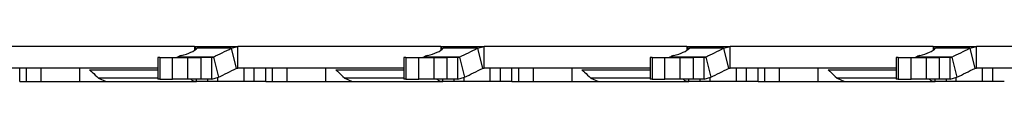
# Model space of a CAD drawing. Header units: inches. Extents: x 0.1 to 87.3, y 0.1 to 33.9.
# Tile 2 of 174: x 10.571 to 16.271, y 10.437 to 10.641. Entities that reach past the tile are written whole.
import ezdxf

# ---------------------------------------------------------------- set-up
doc = ezdxf.new("R2010")
doc.units = ezdxf.units.IN
doc.header["$MEASUREMENT"] = 0

msp = doc.modelspace()

# ---------------------------------------------------------------- linework, layer by layer
at = {"color": 7, "linetype": 'Continuous', "lineweight": 25}
for p, q in [((11.58303, 10.6408), (10.40867, 10.6408)), ((11.58303, 10.6408), (11.58303, 10.61814)), ((11.58303, 10.6408), (11.58819, 10.6408)), ((11.58819, 10.6408), (11.60001, 10.6408)), ((11.58819, 10.6408), (11.58819, 10.62167)), ((11.79526, 10.63), (11.59794, 10.63)), ((11.60001, 10.6408), (11.83367, 10.6408)), ((11.79526, 10.63), (11.83367, 10.6408)), ((11.79526, 10.63), (11.82456, 10.51335)), ((11.83367, 10.51481), (11.83367, 10.6408)), ((13.00803, 10.6408), (11.83367, 10.6408)), ((13.00803, 10.6408), (13.00803, 10.61814)), ((13.00803, 10.6408), (13.01319, 10.6408)), ((13.01319, 10.6408), (13.02501, 10.6408)), ((13.01319, 10.6408), (13.01319, 10.62167)), ((13.22026, 10.63), (13.02294, 10.63)), ((13.02501, 10.6408), (13.25867, 10.6408)), ((13.22026, 10.63), (13.25867, 10.6408)), ((13.22026, 10.63), (13.24956, 10.51335)), ((13.25867, 10.51481), (13.25867, 10.6408)), ((14.43303, 10.6408), (13.25867, 10.6408)), ((14.43303, 10.6408), (14.43303, 10.61814)), ((14.43303, 10.6408), (14.43819, 10.6408)), ((14.43819, 10.6408), (14.45001, 10.6408)), ((14.43819, 10.6408), (14.43819, 10.62167)), ((14.64526, 10.63), (14.44794, 10.63)), ((14.45001, 10.6408), (14.68367, 10.6408)), ((14.64526, 10.63), (14.68367, 10.6408)), ((14.64526, 10.63), (14.67456, 10.51335)), ((14.68367, 10.51481), (14.68367, 10.6408)), ((15.85803, 10.6408), (14.68367, 10.6408)), ((15.85803, 10.6408), (15.85803, 10.61814)), ((15.85803, 10.6408), (15.86319, 10.6408)), ((15.86319, 10.6408), (15.87501, 10.6408)), ((15.86319, 10.6408), (15.86319, 10.62167)), ((16.07026, 10.63), (15.87294, 10.63)), ((15.87501, 10.6408), (16.10867, 10.6408)), ((16.07026, 10.63), (16.10867, 10.6408)), ((16.07026, 10.63), (16.09956, 10.51335)), ((16.10867, 10.51481), (16.10867, 10.6408)), ((17.28303, 10.6408), (16.10867, 10.6408)), ((11.36968, 10.57738), (11.36968, 10.4514)), ((11.38121, 10.57738), (11.36968, 10.57738)), ((11.38121, 10.57738), (11.38121, 10.4514)), ((11.38121, 10.57738), (11.45548, 10.57738)), ((11.45548, 10.4514), (11.45548, 10.57738)), ((11.45548, 10.57738), (11.54473, 10.57738)), ((11.48283, 10.57787), (11.48484, 10.57884)), ((11.69194, 10.57884), (11.48484, 10.57884)), ((11.54473, 10.4514), (11.54473, 10.57738)), ((11.54473, 10.57738), (11.61862, 10.57738)), ((11.61862, 10.57738), (11.61862, 10.4514)), ((11.68271, 10.57738), (11.61862, 10.57738)), ((11.68271, 10.57738), (11.69194, 10.57884)), ((11.68271, 10.4514), (11.68271, 10.57738)), ((11.69194, 10.57884), (11.72124, 10.46219)), ((12.79468, 10.57738), (12.79468, 10.4514)), ((12.80621, 10.57738), (12.79468, 10.57738)), ((12.80621, 10.57738), (12.80621, 10.4514)), ((12.80621, 10.57738), (12.88048, 10.57738)), ((12.88048, 10.4514), (12.88048, 10.57738)), ((12.88048, 10.57738), (12.96973, 10.57738)), ((12.90783, 10.57787), (12.90984, 10.57884)), ((13.11694, 10.57884), (12.90984, 10.57884)), ((12.96973, 10.4514), (12.96973, 10.57738)), ((12.96973, 10.57738), (13.04362, 10.57738)), ((13.04362, 10.57738), (13.04362, 10.4514)), ((13.10771, 10.57738), (13.04362, 10.57738)), ((13.10771, 10.57738), (13.11694, 10.57884)), ((13.10771, 10.4514), (13.10771, 10.57738)), ((13.11694, 10.57884), (13.14624, 10.46219)), ((14.21968, 10.57738), (14.21968, 10.4514)), ((14.23121, 10.57738), (14.21968, 10.57738)), ((14.23121, 10.57738), (14.23121, 10.4514)), ((14.23121, 10.57738), (14.30548, 10.57738)), ((14.30548, 10.4514), (14.30548, 10.57738)), ((14.30548, 10.57738), (14.39473, 10.57738)), ((14.33283, 10.57787), (14.33484, 10.57884)), ((14.54194, 10.57884), (14.33484, 10.57884)), ((14.39473, 10.4514), (14.39473, 10.57738)), ((14.39473, 10.57738), (14.46862, 10.57738)), ((14.46862, 10.57738), (14.46862, 10.4514)), ((14.53271, 10.57738), (14.46862, 10.57738)), ((14.53271, 10.57738), (14.54194, 10.57884)), ((14.53271, 10.4514), (14.53271, 10.57738)), ((14.54194, 10.57884), (14.57124, 10.46219)), ((15.64468, 10.57738), (15.64468, 10.4514)), ((15.65621, 10.57738), (15.64468, 10.57738)), ((15.65621, 10.57738), (15.65621, 10.4514)), ((15.65621, 10.57738), (15.73048, 10.57738)), ((15.73048, 10.4514), (15.73048, 10.57738)), ((15.73048, 10.57738), (15.81973, 10.57738)), ((15.75783, 10.57787), (15.75984, 10.57884)), ((15.96694, 10.57884), (15.75984, 10.57884)), ((15.81973, 10.4514), (15.81973, 10.57738)), ((15.81973, 10.57738), (15.89362, 10.57738)), ((15.89362, 10.57738), (15.89362, 10.4514)), ((15.95771, 10.57738), (15.89362, 10.57738)), ((15.95771, 10.57738), (15.96694, 10.57884)), ((15.95771, 10.4514), (15.95771, 10.57738)), ((15.96694, 10.57884), (15.99624, 10.46219)), ((11.36968, 10.51481), (10.40867, 10.51481)), ((10.57056, 10.43701), (10.57056, 10.51481)), ((10.59192, 10.51432), (10.59192, 10.51481)), ((10.59975, 10.51432), (10.59975, 10.51481)), ((10.60798, 10.51481), (10.60798, 10.43701)), ((10.61962, 10.51432), (10.61962, 10.51481)), ((10.69267, 10.51481), (10.69267, 10.43701)), ((10.75496, 10.51432), (10.75496, 10.51481)), ((10.78694, 10.51481), (10.78694, 10.51432)), ((10.79507, 10.51481), (10.79507, 10.51432)), ((10.82148, 10.51432), (10.82148, 10.51481)), ((10.82957, 10.51432), (10.82957, 10.51481)), ((10.91608, 10.51481), (10.91608, 10.43701)), ((10.97548, 10.50542), (11.36968, 10.50542)), ((11.00572, 10.51432), (11.00572, 10.51481)), ((11.01433, 10.51432), (11.01433, 10.51481)), ((11.08326, 10.51432), (11.08326, 10.51481)), ((11.82456, 10.51335), (11.83367, 10.51481)), ((12.79468, 10.51481), (11.83367, 10.51481)), ((11.87003, 10.43701), (11.87003, 10.51481)), ((11.87325, 10.51481), (11.87325, 10.51432)), ((11.89284, 10.51432), (11.89284, 10.51481)), ((11.91038, 10.51432), (11.91038, 10.51481)), ((11.92646, 10.51481), (11.92646, 10.43701)), ((11.93568, 10.51432), (11.93568, 10.51481)), ((11.97489, 10.51481), (11.97489, 10.51432)), ((11.98309, 10.51481), (11.98309, 10.51432)), ((11.98859, 10.51481), (11.98859, 10.51432)), ((11.99556, 10.43701), (11.99556, 10.51481)), ((12.01692, 10.51432), (12.01692, 10.51481)), ((12.02475, 10.51432), (12.02475, 10.51481)), ((12.03298, 10.51481), (12.03298, 10.43701)), ((12.04462, 10.51432), (12.04462, 10.51481)), ((12.11767, 10.51481), (12.11767, 10.43701)), ((12.17996, 10.51432), (12.17996, 10.51481)), ((12.21194, 10.51481), (12.21194, 10.51432)), ((12.22007, 10.51481), (12.22007, 10.51432)), ((12.24648, 10.51432), (12.24648, 10.51481)), ((12.25457, 10.51432), (12.25457, 10.51481)), ((12.34108, 10.51481), (12.34108, 10.43701)), ((12.40048, 10.50542), (12.79468, 10.50542)), ((12.43072, 10.51432), (12.43072, 10.51481)), ((12.43933, 10.51432), (12.43933, 10.51481)), ((12.50826, 10.51432), (12.50826, 10.51481)), ((13.24956, 10.51335), (13.25867, 10.51481)), ((14.21968, 10.51481), (13.25867, 10.51481)), ((13.29503, 10.43701), (13.29503, 10.51481)), ((13.29825, 10.51481), (13.29825, 10.51432)), ((13.31784, 10.51432), (13.31784, 10.51481)), ((13.33538, 10.51432), (13.33538, 10.51481)), ((13.35146, 10.51481), (13.35146, 10.43701)), ((13.36068, 10.51432), (13.36068, 10.51481)), ((13.39989, 10.51481), (13.39989, 10.51432)), ((13.40809, 10.51481), (13.40809, 10.51432)), ((13.41359, 10.51481), (13.41359, 10.51432)), ((13.42056, 10.43701), (13.42056, 10.51481)), ((13.44192, 10.51432), (13.44192, 10.51481)), ((13.44975, 10.51432), (13.44975, 10.51481)), ((13.45798, 10.51481), (13.45798, 10.43701)), ((13.46962, 10.51432), (13.46962, 10.51481)), ((13.54267, 10.51481), (13.54267, 10.43701)), ((13.60496, 10.51432), (13.60496, 10.51481)), ((13.63694, 10.51481), (13.63694, 10.51432)), ((13.64507, 10.51481), (13.64507, 10.51432)), ((13.67148, 10.51432), (13.67148, 10.51481)), ((13.67957, 10.51432), (13.67957, 10.51481)), ((13.76608, 10.51481), (13.76608, 10.43701)), ((13.82548, 10.50542), (14.21968, 10.50542)), ((13.85572, 10.51432), (13.85572, 10.51481)), ((13.86433, 10.51432), (13.86433, 10.51481)), ((13.93326, 10.51432), (13.93326, 10.51481)), ((14.67456, 10.51335), (14.68367, 10.51481)), ((15.64468, 10.51481), (14.68367, 10.51481)), ((14.72003, 10.43701), (14.72003, 10.51481)), ((14.72325, 10.51481), (14.72325, 10.51432)), ((14.74284, 10.51432), (14.74284, 10.51481)), ((14.76038, 10.51432), (14.76038, 10.51481)), ((14.77646, 10.51481), (14.77646, 10.43701)), ((14.78568, 10.51432), (14.78568, 10.51481)), ((14.82489, 10.51481), (14.82489, 10.51432)), ((14.83309, 10.51481), (14.83309, 10.51432)), ((14.83859, 10.51481), (14.83859, 10.51432)), ((14.84556, 10.43701), (14.84556, 10.51481)), ((14.86692, 10.51432), (14.86692, 10.51481)), ((14.87475, 10.51432), (14.87475, 10.51481)), ((14.88298, 10.51481), (14.88298, 10.43701)), ((14.89462, 10.51432), (14.89462, 10.51481)), ((14.96767, 10.51481), (14.96767, 10.43701)), ((15.02996, 10.51432), (15.02996, 10.51481)), ((15.06194, 10.51481), (15.06194, 10.51432)), ((15.07007, 10.51481), (15.07007, 10.51432)), ((15.09648, 10.51432), (15.09648, 10.51481)), ((15.10457, 10.51432), (15.10457, 10.51481)), ((15.19108, 10.51481), (15.19108, 10.43701)), ((15.25048, 10.50542), (15.64468, 10.50542)), ((15.28072, 10.51432), (15.28072, 10.51481)), ((15.28933, 10.51432), (15.28933, 10.51481)), ((15.35826, 10.51432), (15.35826, 10.51481)), ((16.09956, 10.51335), (16.10867, 10.51481)), ((17.06968, 10.51481), (16.10867, 10.51481)), ((16.14503, 10.43701), (16.14503, 10.51481)), ((16.14825, 10.51481), (16.14825, 10.51432)), ((16.16784, 10.51432), (16.16784, 10.51481)), ((16.18538, 10.51432), (16.18538, 10.51481)), ((16.20146, 10.51481), (16.20146, 10.43701)), ((16.21068, 10.51432), (16.21068, 10.51481)), ((16.24989, 10.51481), (16.24989, 10.51432)), ((16.25809, 10.51481), (16.25809, 10.51432)), ((16.26359, 10.51481), (16.26359, 10.51432)), ((10.57056, 10.43701), (10.60798, 10.43701)), ((10.60798, 10.43701), (10.69267, 10.43701)), ((10.69267, 10.43701), (10.91608, 10.43701)), ((10.91608, 10.43701), (11.06854, 10.43701)), ((11.02715, 10.45641), (11.07091, 10.43701)), ((11.36968, 10.45641), (11.02715, 10.45641)), ((11.07091, 10.43701), (11.5948, 10.43701)), ((11.38121, 10.4514), (11.36968, 10.4514)), ((11.38121, 10.4514), (11.45548, 10.4514)), ((11.54473, 10.4514), (11.45548, 10.4514)), ((11.61862, 10.4514), (11.54473, 10.4514)), ((11.5948, 10.43701), (11.5948, 10.4514)), ((11.65856, 10.43701), (11.5948, 10.43701)), ((11.68271, 10.4514), (11.61862, 10.4514)), ((11.65856, 10.4514), (11.65856, 10.43701)), ((11.71577, 10.43701), (11.65856, 10.43701)), ((11.68271, 10.4514), (11.72124, 10.46219)), ((11.71577, 10.46066), (11.71577, 10.43701)), ((11.87003, 10.43701), (11.71577, 10.43701)), ((11.92646, 10.43701), (11.87003, 10.43701)), ((11.99556, 10.43701), (11.92646, 10.43701)), ((11.99556, 10.43701), (12.03298, 10.43701)), ((12.03298, 10.43701), (12.11767, 10.43701)), ((12.11767, 10.43701), (12.34108, 10.43701)), ((12.34108, 10.43701), (12.49354, 10.43701)), ((12.45215, 10.45641), (12.49591, 10.43701)), ((12.79468, 10.45641), (12.45215, 10.45641)), ((12.49591, 10.43701), (13.0198, 10.43701)), ((12.80621, 10.4514), (12.79468, 10.4514)), ((12.80621, 10.4514), (12.88048, 10.4514)), ((12.96973, 10.4514), (12.88048, 10.4514)), ((13.04362, 10.4514), (12.96973, 10.4514)), ((13.0198, 10.43701), (13.0198, 10.4514)), ((13.08356, 10.43701), (13.0198, 10.43701)), ((13.10771, 10.4514), (13.04362, 10.4514)), ((13.08356, 10.4514), (13.08356, 10.43701)), ((13.14077, 10.43701), (13.08356, 10.43701)), ((13.10771, 10.4514), (13.14624, 10.46219)), ((13.14077, 10.46066), (13.14077, 10.43701)), ((13.29503, 10.43701), (13.14077, 10.43701)), ((13.35146, 10.43701), (13.29503, 10.43701)), ((13.42056, 10.43701), (13.35146, 10.43701)), ((13.42056, 10.43701), (13.45798, 10.43701)), ((13.45798, 10.43701), (13.54267, 10.43701)), ((13.54267, 10.43701), (13.76608, 10.43701)), ((13.76608, 10.43701), (13.91854, 10.43701)), ((13.87715, 10.45641), (13.92091, 10.43701)), ((14.21968, 10.45641), (13.87715, 10.45641)), ((13.92091, 10.43701), (14.4448, 10.43701)), ((14.23121, 10.4514), (14.21968, 10.4514)), ((14.23121, 10.4514), (14.30548, 10.4514)), ((14.39473, 10.4514), (14.30548, 10.4514)), ((14.46862, 10.4514), (14.39473, 10.4514)), ((14.4448, 10.43701), (14.4448, 10.4514)), ((14.50856, 10.43701), (14.4448, 10.43701)), ((14.53271, 10.4514), (14.46862, 10.4514)), ((14.50856, 10.4514), (14.50856, 10.43701)), ((14.56577, 10.43701), (14.50856, 10.43701)), ((14.53271, 10.4514), (14.57124, 10.46219)), ((14.56577, 10.46066), (14.56577, 10.43701)), ((14.72003, 10.43701), (14.56577, 10.43701)), ((14.77646, 10.43701), (14.72003, 10.43701)), ((14.84556, 10.43701), (14.77646, 10.43701)), ((14.84556, 10.43701), (14.88298, 10.43701)), ((14.88298, 10.43701), (14.96767, 10.43701)), ((14.96767, 10.43701), (15.19108, 10.43701)), ((15.19108, 10.43701), (15.34354, 10.43701)), ((15.30215, 10.45641), (15.34591, 10.43701)), ((15.64468, 10.45641), (15.30215, 10.45641)), ((15.34591, 10.43701), (15.8698, 10.43701)), ((15.65621, 10.4514), (15.64468, 10.4514)), ((15.65621, 10.4514), (15.73048, 10.4514)), ((15.81973, 10.4514), (15.73048, 10.4514)), ((15.89362, 10.4514), (15.81973, 10.4514)), ((15.8698, 10.43701), (15.8698, 10.4514)), ((15.93356, 10.43701), (15.8698, 10.43701)), ((15.95771, 10.4514), (15.89362, 10.4514)), ((15.93356, 10.4514), (15.93356, 10.43701)), ((15.99077, 10.43701), (15.93356, 10.43701)), ((15.95771, 10.4514), (15.99624, 10.46219)), ((15.99077, 10.46066), (15.99077, 10.43701)), ((16.14503, 10.43701), (15.99077, 10.43701)), ((16.20146, 10.43701), (16.14503, 10.43701)), ((16.27056, 10.43701), (16.20146, 10.43701))]:
    msp.add_line(p, q, dxfattribs=at)
for centre, radius, start, end in [((-11.49106, 57.52942), 52.36228, 296.278977, 296.405133), ((-10.06606, 57.52942), 52.36228, 296.278977, 296.405133), ((-8.64106, 57.52942), 52.36228, 296.278977, 296.405133), ((-7.21606, 57.52942), 52.36228, 296.278977, 296.405133), ((11.48011, 10.58511), 0.00773, 270.16201, 290.53403), ((12.90511, 10.58511), 0.00773, 270.16201, 290.53403), ((14.33011, 10.58511), 0.00773, 270.16201, 290.53403), ((15.75511, 10.58511), 0.00773, 270.16201, 290.53403), ((-11.46175, 57.41278), 52.36228, 296.278977, 296.405133), ((-10.03675, 57.41278), 52.36228, 296.278977, 296.405133), ((-8.61175, 57.41278), 52.36228, 296.278977, 296.405133), ((-7.18675, 57.41278), 52.36228, 296.278977, 296.405133)]:
    msp.add_arc(centre, radius, start, end, dxfattribs=at)
for centre, major_axis, start_param, end_param in [((11.5067, 10.61894), (0.09808, 0.02728), 4.6271758, 5.8153378), ((12.9317, 10.61894), (0.09808, 0.02728), 4.6271758, 5.8153378), ((14.3567, 10.61894), (0.09808, 0.02728), 4.6271758, 5.8153378), ((15.7817, 10.61894), (0.09808, 0.02728), 4.6271758, 5.8153378), ((11.50647, 10.57759), (0.0299, 0.00831), 1.4855831, 2.2925443), ((12.93147, 10.57759), (0.0299, 0.00831), 1.4855831, 2.2925443), ((14.35647, 10.57759), (0.0299, 0.00831), 1.4855831, 2.2925443), ((15.78147, 10.57759), (0.0299, 0.00831), 1.4855831, 2.2925443)]:
    msp.add_ellipse(centre, major_axis=major_axis, ratio=0.3005771, start_param=start_param, end_param=end_param, dxfattribs=at)
for points, knots in [([(11.60001, 10.6408), (11.60237, 10.6406), (11.60711, 10.64022), (11.60336, 10.63572), (11.59899, 10.63111), (11.59794, 10.63)], [0, 0, 0, 0, 0.431234, 0.8635198, 1, 1, 1, 1]), ([(13.02501, 10.6408), (13.02737, 10.6406), (13.03211, 10.64022), (13.02836, 10.63572), (13.02399, 10.63111), (13.02294, 10.63)], [0, 0, 0, 0, 0.431234, 0.8635198, 1, 1, 1, 1]), ([(14.45001, 10.6408), (14.45237, 10.6406), (14.45711, 10.64022), (14.45336, 10.63572), (14.44899, 10.63111), (14.44794, 10.63)], [0, 0, 0, 0, 0.431234, 0.8635198, 1, 1, 1, 1]), ([(15.87501, 10.6408), (15.87737, 10.6406), (15.88211, 10.64022), (15.87836, 10.63572), (15.87399, 10.63111), (15.87294, 10.63)], [0, 0, 0, 0, 0.431234, 0.8635198, 1, 1, 1, 1]), ([(10.97548, 10.50542), (10.98055, 10.50069), (10.9973, 10.48504), (11.01427, 10.46867), (11.02646, 10.45707), (11.02715, 10.45641)], [0, 0, 0, 0, 0.2903836, 0.9598357, 1, 1, 1, 1]), ([(12.40048, 10.50542), (12.40555, 10.50069), (12.4223, 10.48504), (12.43927, 10.46867), (12.45146, 10.45707), (12.45215, 10.45641)], [0, 0, 0, 0, 0.2903836, 0.9598357, 1, 1, 1, 1]), ([(13.82548, 10.50542), (13.83055, 10.50069), (13.8473, 10.48504), (13.86427, 10.46867), (13.87646, 10.45707), (13.87715, 10.45641)], [0, 0, 0, 0, 0.2903836, 0.9598357, 1, 1, 1, 1]), ([(15.25048, 10.50542), (15.25555, 10.50069), (15.2723, 10.48504), (15.28927, 10.46867), (15.30146, 10.45707), (15.30215, 10.45641)], [0, 0, 0, 0, 0.2903836, 0.9598357, 1, 1, 1, 1]), ([(11.5948, 10.43701), (11.5912, 10.43728), (11.58402, 10.43782), (11.57234, 10.44168), (11.5643, 10.44792), (11.55983, 10.4514)], [0, 0, 0, 0, 0.3075003, 0.6150006, 1, 1, 1, 1]), ([(13.0198, 10.43701), (13.0162, 10.43728), (13.00902, 10.43782), (12.99734, 10.44168), (12.9893, 10.44792), (12.98483, 10.4514)], [0, 0, 0, 0, 0.3075003, 0.6150006, 1, 1, 1, 1]), ([(14.4448, 10.43701), (14.4412, 10.43728), (14.43402, 10.43782), (14.42234, 10.44168), (14.4143, 10.44792), (14.40983, 10.4514)], [0, 0, 0, 0, 0.3075003, 0.6150006, 1, 1, 1, 1]), ([(15.8698, 10.43701), (15.8662, 10.43728), (15.85902, 10.43782), (15.84734, 10.44168), (15.8393, 10.44792), (15.83483, 10.4514)], [0, 0, 0, 0, 0.3075003, 0.6150006, 1, 1, 1, 1])]:
    msp.add_open_spline(points, degree=3, knots=knots, dxfattribs=at)

doc.saveas('drawing.dxf')
